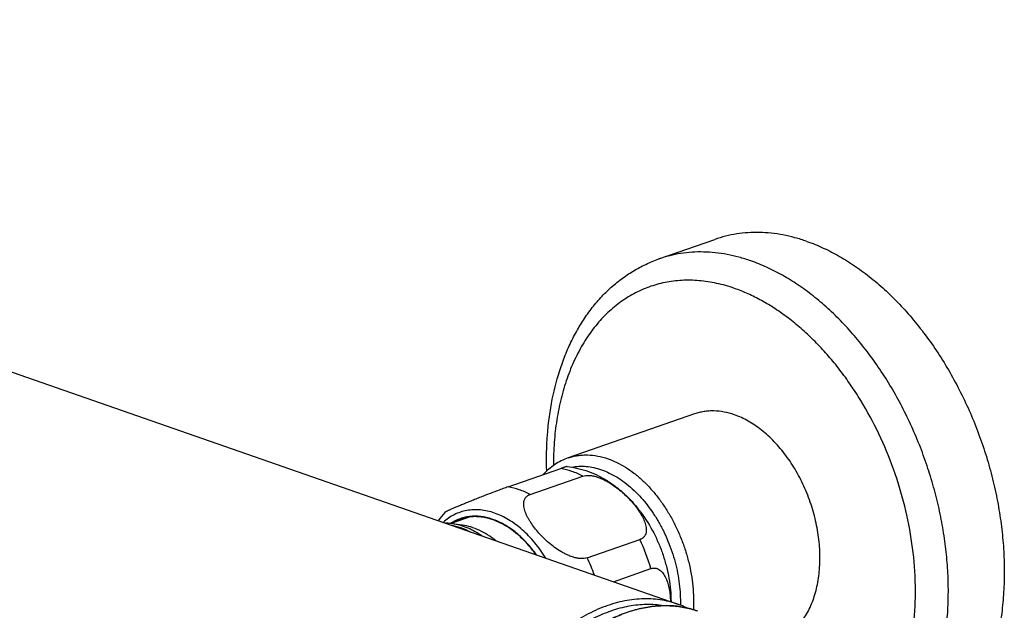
# Model space of a CAD drawing. Header units: millimetres. Extents: x -133 to 386, y -121 to 309.
# Tile 3 of 6: x 42 to 148, y 14 to 78. Entities that reach past the tile are written whole.
import ezdxf

# ---------------------------------------------------------------- set-up
doc = ezdxf.new("R2010")
doc.units = ezdxf.units.MM
doc.header["$LTSCALE"] = 23.1
doc.layers.get('0').update_dxf_attribs({"linetype": 'CONTINUOUS'})

msp = doc.modelspace()

# ---------------------------------------------------------------- linework, layer by layer
at = {"color": 7, "linetype": 'CONTINUOUS'}
for p, q in [((-67.88, 77.91), (112.43, 15.06)), ((110.4, 52.18), (116.41, 54.28)), ((114.23, 35.51), (100.65, 30.78)), ((94.2, 27.67), (99.86, 29.64)), ((96.56, 26.85), (102.22, 28.82)), ((90.11, 24.43), (88.07, 23.72)), ((89.28, 23.55), (88.21, 23.7)), ((102.69, 20.03), (108.35, 22)), ((105.5, 17.47), (109.53, 18.88))]:
    msp.add_line(p, q, dxfattribs=at)
for centre, radius, start, end in [((94.67, 18.57), 9.66, 138.8713, 145.5945), ((90.62, 19.74), 4.72, 95.4566, 109.1754), ((91.72, 20.05), 4.79, 116.1572, 122.2372), ((90.62, 19.75), 4.72, 109.2529, 122.287), ((86.66, 16.69), 6.94, 69.6224, 71.9433), ((109, 5.22), 10.42, 64.5592, 70.7764)]:
    msp.add_arc(centre, radius, start, end, dxfattribs=at)
at = {"color": 9, "linetype": 'CONTINUOUS'}
for centre, radius, start, end in [((90.71, 13.55), 19.56, 15.8191, 25.6094), ((85.11, 11.6), 19.5, 19.7452, 25.6197)]:
    msp.add_arc(centre, radius, start, end, dxfattribs=at)
at = {"color": 7, "linetype": 'CONTINUOUS'}
for points, knots in [([(126.28, 54.07), (125.86, 54.21), (125.02, 54.48), (123.74, 54.77), (122.46, 54.96), (121.21, 55.04), (119.97, 55.01), (118.75, 54.88), (117.56, 54.64), (116.79, 54.41), (116.41, 54.28)], [0, 0, 0, 0, 0.133414, 0.263692, 0.391125, 0.516071, 0.638944, 0.760212, 0.880384, 1, 1, 1, 1]), ([(126.28, 54.07), (126.88, 53.86), (128.08, 53.37), (129.83, 52.47), (131.55, 51.38), (133.24, 50.12), (134.88, 48.7), (136.45, 47.12), (137.96, 45.39), (139.39, 43.53), (140.73, 41.55), (141.97, 39.46), (143.1, 37.28), (144.12, 35.02), (145.01, 32.7), (145.78, 30.33), (146.41, 27.93), (146.9, 25.52), (147.25, 23.11), (147.46, 20.73), (147.52, 18.37), (147.44, 16.07), (147.21, 13.84), (146.84, 11.69), (146.32, 9.63), (145.67, 7.69), (144.88, 5.87), (143.97, 4.19), (142.93, 2.66), (141.78, 1.29), (140.52, 0.09), (139.15, -0.93), (137.7, -1.77), (136.68, -2.2), (136.16, -2.38)], [0, 0, 0, 0, 0.027469, 0.055918, 0.085374, 0.115833, 0.147267, 0.179625, 0.212834, 0.246805, 0.281436, 0.31661, 0.352203, 0.388083, 0.424114, 0.460156, 0.496071, 0.531722, 0.566976, 0.601707, 0.635798, 0.669143, 0.701651, 0.733246, 0.763873, 0.7935, 0.822118, 0.849751, 0.876448, 0.902297, 0.927414, 0.951949, 0.976078, 1, 1, 1, 1]), ([(98.35, 29.38), (98.31, 30.69), (98.34, 32.65), (98.61, 35.22), (99.02, 37.66), (99.64, 40.02), (100.48, 42.24), (101.21, 43.8), (102.04, 45.26), (102.97, 46.63), (103.99, 47.88), (105.11, 49.01), (106.32, 50.02), (107.61, 50.89), (108.97, 51.62), (109.92, 52.01), (110.4, 52.18)], [0, 0, 0, 0, 0.142935, 0.212503, 0.28067, 0.412541, 0.476301, 0.53863, 0.599599, 0.659312, 0.717901, 0.775522, 0.832349, 0.888572, 0.944388, 1, 1, 1, 1]), ([(118.51, 35.42), (118.14, 35.55), (117.42, 35.74), (116.49, 35.85), (115.77, 35.83), (115.24, 35.77), (114.73, 35.67), (114.39, 35.57), (114.23, 35.51)], [0, 0, 0, 0, 0.263611, 0.515879, 0.638801, 0.760117, 0.880336, 1, 1, 1, 1]), ([(123.38, 11.21), (123.59, 11.31), (124, 11.54), (124.58, 11.96), (125.12, 12.45), (125.62, 13.01), (126.06, 13.64), (126.61, 14.58), (127.03, 15.62), (127.34, 16.74), (127.58, 17.94), (127.73, 19.53), (127.67, 21.51), (127.38, 23.54), (126.85, 25.55), (126.12, 27.51), (125.19, 29.35), (124.09, 31.04), (122.84, 32.53), (121.69, 33.59), (120.72, 34.3), (119.77, 34.89), (119.02, 35.24), (118.51, 35.42)], [0, 0, 0, 0, 0.023942, 0.048251, 0.073098, 0.098626, 0.124952, 0.152164, 0.209393, 0.23949, 0.270534, 0.335238, 0.402977, 0.472959, 0.544243, 0.615808, 0.686613, 0.755667, 0.822089, 0.885181, 0.915349, 0.944547, 1, 1, 1, 1]), ([(100.65, 30.78), (100.4, 30.69), (99.9, 30.48), (99.2, 30.07), (98.54, 29.57), (98.15, 29.19), (97.96, 28.98)], [0, 0, 0, 0, 0.246516, 0.494443, 0.745165, 1, 1, 1, 1]), ([(100.54, 29.85), (100.54, 29.85), (100.53, 29.85), (100.52, 29.85), (100.5, 29.85), (100.47, 29.84), (100.42, 29.83), (100.35, 29.8), (100.25, 29.78), (100.14, 29.74), (100, 29.69), (99.91, 29.66), (99.86, 29.64)], [0, 0, 0, 0, 0.012909, 0.031427, 0.055915, 0.08666, 0.167902, 0.276839, 0.414614, 0.581626, 0.777307, 1, 1, 1, 1]), ([(100.54, 29.85), (100.93, 29.81), (101.71, 29.68), (102.84, 29.34), (103.93, 28.87), (104.97, 28.27), (105.95, 27.57), (106.88, 26.76), (107.73, 25.86), (108.78, 24.55), (109.67, 23.1), (110.4, 21.55), (110.85, 20.34), (111.22, 19.1), (111.57, 17.43), (111.69, 16.16), (111.7, 15.31)], [0, 0, 0, 0, 0.059017, 0.118242, 0.177806, 0.237858, 0.298539, 0.359959, 0.422178, 0.485194, 0.613177, 0.67793, 0.742879, 0.807788, 0.872427, 1, 1, 1, 1]), ([(102.22, 28.82), (102.32, 28.86), (102.54, 28.9), (102.88, 28.91), (103.24, 28.87), (103.61, 28.78), (103.99, 28.66), (104.35, 28.5), (104.71, 28.32), (105.17, 28.06), (105.72, 27.69), (106.33, 27.21), (106.89, 26.7), (107.41, 26.16), (107.87, 25.61), (108.22, 25.13), (108.46, 24.74), (108.62, 24.45), (108.76, 24.16), (108.88, 23.87), (108.97, 23.59), (109.02, 23.3), (109.04, 23.03), (109.02, 22.76), (108.96, 22.55), (108.88, 22.4), (108.8, 22.3), (108.71, 22.2), (108.6, 22.12), (108.48, 22.05), (108.39, 22.02), (108.35, 22)], [0, 0, 0, 0, 0.028585, 0.059805, 0.093167, 0.128023, 0.16379, 0.200026, 0.236426, 0.272783, 0.344871, 0.415717, 0.485051, 0.552701, 0.618469, 0.68206, 0.712915, 0.743044, 0.772361, 0.800767, 0.828159, 0.854443, 0.879569, 0.903602, 0.926833, 0.938363, 0.949973, 0.961805, 0.974002, 0.986699, 1, 1, 1, 1]), ([(94.2, 27.67), (94.03, 27.61), (93.65, 27.47), (92.86, 27.18), (92.06, 26.88), (91.28, 26.57), (90.73, 26.35), (90.22, 26.15), (89.74, 25.96), (89.3, 25.77), (88.89, 25.6), (88.57, 25.47), (88.33, 25.37), (88.17, 25.3), (88.02, 25.23), (87.88, 25.17), (87.75, 25.11), (87.64, 25.06), (87.56, 25.02), (87.51, 24.99), (87.47, 24.97), (87.44, 24.96), (87.42, 24.94), (87.4, 24.93), (87.39, 24.93), (87.39, 24.92)], [0, 0, 0, 0, 0.076496, 0.163981, 0.34243, 0.426746, 0.50645, 0.581403, 0.651628, 0.717129, 0.777792, 0.833316, 0.858989, 0.883145, 0.905662, 0.926389, 0.945143, 0.961704, 0.975807, 0.981841, 0.987138, 0.991651, 0.995331, 0.998127, 1, 1, 1, 1]), ([(102.69, 20.03), (102.59, 19.99), (102.37, 19.95), (102.03, 19.94), (101.67, 19.98), (101.3, 20.07), (100.92, 20.19), (100.56, 20.35), (100.2, 20.52), (99.74, 20.79), (99.19, 21.15), (98.58, 21.64), (98.02, 22.15), (97.5, 22.69), (97.04, 23.24), (96.69, 23.72), (96.45, 24.11), (96.29, 24.39), (96.15, 24.68), (96.03, 24.97), (95.94, 25.26), (95.89, 25.54), (95.87, 25.82), (95.89, 26.09), (95.95, 26.3), (96.04, 26.45), (96.11, 26.55), (96.2, 26.64), (96.31, 26.73), (96.43, 26.8), (96.52, 26.83), (96.56, 26.85)], [0, 0, 0, 0, 0.028585, 0.059805, 0.093167, 0.128023, 0.16379, 0.200026, 0.236426, 0.272783, 0.344871, 0.415717, 0.485051, 0.552701, 0.618469, 0.68206, 0.712915, 0.743044, 0.772361, 0.800767, 0.828159, 0.854443, 0.879569, 0.903602, 0.926833, 0.938363, 0.949973, 0.961805, 0.974002, 0.986699, 1, 1, 1, 1]), ([(97.2, 20.37), (96.96, 20.7), (96.46, 21.34), (95.64, 22.2), (94.77, 22.94), (93.87, 23.54), (92.94, 24), (92.01, 24.32), (91.23, 24.45), (90.62, 24.47), (90.32, 24.46), (90.17, 24.44)], [0, 0, 0, 0, 0.145282, 0.285412, 0.419648, 0.547536, 0.66897, 0.784255, 0.894153, 0.9475, 1, 1, 1, 1]), ([(88.21, 23.7), (88.15, 23.71), (87.9, 23.74), (87.65, 23.76), (87.47, 23.76)], [0, 0, 0, 0, 0.252942, 1, 1, 1, 1]), ([(91.37, 22.4), (91.12, 22.57), (90.61, 22.89), (89.81, 23.27), (89.02, 23.55), (88.48, 23.67), (88.21, 23.7)], [0, 0, 0, 0, 0.266178, 0.521154, 0.765416, 1, 1, 1, 1]), ([(92.87, 21.87), (92.59, 22.1), (92.02, 22.51), (91.12, 23.01), (90.21, 23.37), (89.59, 23.51), (89.28, 23.55)], [0, 0, 0, 0, 0.269341, 0.525417, 0.76856, 1, 1, 1, 1]), ([(109.53, 18.88), (109.57, 18.89), (109.66, 18.92), (109.79, 18.94), (109.92, 18.94), (110.04, 18.93), (110.16, 18.9), (110.32, 18.84), (110.5, 18.73), (110.7, 18.56), (110.87, 18.35), (111.02, 18.11), (111.15, 17.86), (111.26, 17.58), (111.39, 17.18), (111.51, 16.66), (111.6, 16.01), (111.63, 15.56), (111.64, 15.33)], [0, 0, 0, 0, 0.029138, 0.057238, 0.084511, 0.111207, 0.137585, 0.163893, 0.217014, 0.271823, 0.328841, 0.38818, 0.449743, 0.513344, 0.578775, 0.7143, 0.855036, 1, 1, 1, 1]), ([(99.41, -29.12), (99.17, -29.04), (98.7, -28.85), (98.02, -28.52), (97.35, -28.15), (96.5, -27.57), (95.49, -26.72), (94.4, -25.53), (93.43, -24.16), (92.6, -22.63), (91.91, -20.96), (91.36, -19.15), (90.96, -17.24), (90.72, -15.24), (90.63, -13.16), (90.7, -11.02), (90.93, -8.86), (91.3, -6.67), (91.83, -4.5), (92.5, -2.35), (93.31, -0.25), (94.25, 1.78), (95.31, 3.72), (96.48, 5.56), (97.75, 7.27), (99.12, 8.85), (100.55, 10.26), (102.05, 11.52), (103.6, 12.59), (105.18, 13.47), (106.78, 14.15), (108.39, 14.62), (109.99, 14.88), (111.31, 14.92), (112.34, 14.83), (113.09, 14.72), (113.83, 14.55), (114.31, 14.4), (114.55, 14.32)], [0, 0, 0, 0, 0.012431, 0.024898, 0.037437, 0.050081, 0.075799, 0.102299, 0.129763, 0.158324, 0.188058, 0.218992, 0.251105, 0.284335, 0.318587, 0.353734, 0.389625, 0.42609, 0.462946, 0.5, 0.537054, 0.57391, 0.610375, 0.646266, 0.681413, 0.715665, 0.748896, 0.781008, 0.811942, 0.841676, 0.870237, 0.897701, 0.924201, 0.949919, 0.962563, 0.975102, 0.987569, 1, 1, 1, 1])]:
    msp.add_open_spline(points, degree=3, knots=knots, dxfattribs=at)
at = {"color": 9, "linetype": 'CONTINUOUS'}
for points, knots in [([(120.27, 51.97), (119.85, 52.12), (119.01, 52.38), (117.73, 52.67), (116.45, 52.86), (115.2, 52.94), (113.96, 52.92), (112.74, 52.78), (111.55, 52.54), (110.78, 52.31), (110.4, 52.18)], [0, 0, 0, 0, 0.133414, 0.263692, 0.391125, 0.516071, 0.638944, 0.760212, 0.880384, 1, 1, 1, 1]), ([(131.83, -3.76), (132.3, -3.51), (133.24, -2.96), (134.55, -1.96), (135.77, -0.8), (136.88, 0.52), (137.89, 1.99), (138.78, 3.6), (139.56, 5.34), (140.21, 7.19), (140.73, 9.16), (141.12, 11.21), (141.38, 13.35), (141.5, 15.56), (141.49, 17.81), (141.34, 20.11), (141.05, 22.43), (140.63, 24.76), (140.09, 27.08), (139.41, 29.38), (138.61, 31.65), (137.7, 33.87), (136.67, 36.02), (135.54, 38.1), (134.31, 40.08), (132.99, 41.96), (131.59, 43.72), (130.12, 45.36), (128.58, 46.86), (126.99, 48.21), (125.36, 49.41), (123.69, 50.44), (122, 51.3), (120.85, 51.77), (120.27, 51.97)], [0, 0, 0, 0, 0.023957, 0.048314, 0.073234, 0.098855, 0.125286, 0.152607, 0.180869, 0.210095, 0.240282, 0.271404, 0.303414, 0.336248, 0.369825, 0.404051, 0.438822, 0.474023, 0.509535, 0.545233, 0.580988, 0.616672, 0.652157, 0.687319, 0.722038, 0.756201, 0.789704, 0.822455, 0.854375, 0.885401, 0.915488, 0.944613, 0.972775, 1, 1, 1, 1]), ([(118.51, 49.01), (117.88, 49.23), (116.63, 49.59), (115.03, 49.83), (113.78, 49.9), (112.86, 49.88), (111.95, 49.8), (111.05, 49.65), (110.18, 49.44), (109.32, 49.17), (108.49, 48.83), (107.68, 48.44), (106.9, 47.98), (106.15, 47.46), (105.42, 46.88), (104.49, 46.03), (103.41, 44.81), (102.47, 43.45), (101.8, 42.27), (101.17, 41.01), (100.49, 39.31), (99.85, 37.14), (99.39, 34.84), (99.12, 32.43), (99.06, 30.79), (99.06, 29.96)], [0, 0, 0, 0, 0.060991, 0.11977, 0.148475, 0.176797, 0.204808, 0.232582, 0.260201, 0.287748, 0.315308, 0.342965, 0.370802, 0.398898, 0.427328, 0.456161, 0.515248, 0.576601, 0.608233, 0.640527, 0.707137, 0.776496, 0.848542, 0.923121, 1, 1, 1, 1]), ([(131.47, -0.5), (131.83, -0.19), (132.55, 0.48), (133.52, 1.59), (134.42, 2.83), (135.5, 4.66), (136.37, 6.68), (137.03, 8.85), (137.43, 10.58), (137.72, 12.38), (137.9, 14.24), (137.97, 16.16), (137.92, 18.79), (137.57, 22.13), (136.74, 26.13), (135.49, 30.07), (133.86, 33.85), (132.21, 36.82), (130.73, 39.05), (129.56, 40.62), (128.32, 42.1), (127.03, 43.46), (125.69, 44.71), (124.31, 45.84), (122.89, 46.84), (121.45, 47.71), (120, 48.44), (119, 48.84), (118.51, 49.01)], [0, 0, 0, 0, 0.024498, 0.049628, 0.07549, 0.102161, 0.158067, 0.187381, 0.217577, 0.248623, 0.280471, 0.31306, 0.346317, 0.414463, 0.48417, 0.554582, 0.624808, 0.693967, 0.727896, 0.761258, 0.793966, 0.825944, 0.857129, 0.887471, 0.916936, 0.945507, 0.973187, 1, 1, 1, 1]), ([(100.65, 30.78), (100.82, 30.84), (101.15, 30.94), (101.67, 31.04), (102.19, 31.1), (102.91, 31.11), (103.84, 31.01), (104.57, 30.81), (104.93, 30.69)], [0, 0, 0, 0, 0.119664, 0.239883, 0.361199, 0.484121, 0.73639, 1, 1, 1, 1]), ([(104.93, 30.69), (105.25, 30.58), (105.89, 30.31), (106.82, 29.79), (107.74, 29.15), (108.62, 28.4), (109.46, 27.55), (110.25, 26.61), (110.99, 25.58), (111.67, 24.47), (112.27, 23.31), (112.8, 22.09), (113.25, 20.84), (113.61, 19.56), (113.88, 18.27), (114.05, 16.99), (114.13, 15.72), (114.12, 14.88), (114.1, 14.46)], [0, 0, 0, 0, 0.051513, 0.105305, 0.161421, 0.219809, 0.280333, 0.342787, 0.406905, 0.472373, 0.538844, 0.605943, 0.673278, 0.740455, 0.807082, 0.872779, 0.937192, 1, 1, 1, 1]), ([(102.22, 28.82), (101.84, 29.02), (101.07, 29.36), (100.26, 29.57), (99.86, 29.64)], [0, 0, 0, 0, 0.513208, 1, 1, 1, 1]), ([(101.02, 29.79), (101.27, 29.84), (101.8, 29.9), (102.6, 29.88), (103.42, 29.75), (103.95, 29.6), (104.22, 29.51)], [0, 0, 0, 0, 0.239806, 0.484997, 0.737806, 1, 1, 1, 1]), ([(104.22, 29.51), (104.51, 29.4), (105.09, 29.16), (105.93, 28.7), (106.75, 28.13), (107.55, 27.47), (108.31, 26.71), (109.04, 25.87), (109.71, 24.95), (110.33, 23.97), (110.89, 22.93), (111.38, 21.84), (111.8, 20.72), (112.15, 19.57), (112.41, 18.41), (112.66, 16.88), (112.72, 15.72), (112.7, 14.96)], [0, 0, 0, 0, 0.051487, 0.105197, 0.161175, 0.219379, 0.279684, 0.341901, 0.405782, 0.471036, 0.537334, 0.604325, 0.671639, 0.738898, 0.805728, 0.871762, 1, 1, 1, 1]), ([(96.56, 26.85), (96.18, 27.05), (95.42, 27.38), (94.6, 27.6), (94.2, 27.67)], [0, 0, 0, 0, 0.513208, 1, 1, 1, 1]), ([(98.25, 20), (97.89, 20.58), (97.3, 21.41), (96.41, 22.4), (95.72, 23.06), (95, 23.64), (94.26, 24.14), (93.51, 24.55), (92.75, 24.86), (91.99, 25.08), (91.23, 25.2), (90.49, 25.22), (89.76, 25.14), (89.06, 24.97), (88.4, 24.69), (87.78, 24.32), (87.4, 24.01), (87.22, 23.85)], [0, 0, 0, 0, 0.152939, 0.226637, 0.298106, 0.367154, 0.433661, 0.497592, 0.559004, 0.61806, 0.675031, 0.730301, 0.784352, 0.837744, 0.891083, 0.944978, 1, 1, 1, 1]), ([(97.26, 20.35), (96.94, 20.79), (96.43, 21.43), (95.68, 22.19), (94.92, 22.86), (94.12, 23.43), (93.29, 23.88), (92.66, 24.14), (92.04, 24.34), (91.42, 24.46), (90.81, 24.52), (90.21, 24.5), (89.62, 24.41), (89.06, 24.26), (88.51, 24.03), (88.17, 23.84), (88.01, 23.73)], [0, 0, 0, 0, 0.15097, 0.223777, 0.294543, 0.429409, 0.493528, 0.555446, 0.615281, 0.673222, 0.729531, 0.784542, 0.838647, 0.892283, 0.945914, 1, 1, 1, 1]), ([(88.01, 23.57), (88.38, 23.51), (89.12, 23.32), (89.83, 23), (90.17, 22.81)], [0, 0, 0, 0, 0.485676, 1, 1, 1, 1]), ([(112.43, 15.06), (112.12, 15.16), (111.49, 15.35), (110.52, 15.54), (109.53, 15.63), (108.52, 15.63), (107.49, 15.54), (106.45, 15.36), (105.41, 15.09), (104, 14.6), (102.24, 13.76), (100.2, 12.43), (98.24, 10.79), (96.4, 8.87), (94.69, 6.69), (93.14, 4.29), (91.79, 1.72), (90.66, -0.99), (89.75, -3.79), (89.09, -6.64), (88.69, -9.49), (88.6, -11.39), (88.6, -12.33)], [0, 0, 0, 0, 0.023755, 0.047634, 0.071757, 0.096238, 0.121178, 0.146665, 0.172777, 0.199571, 0.255338, 0.314186, 0.376083, 0.440813, 0.508013, 0.577204, 0.647823, 0.719248, 0.790825, 0.861895, 0.931818, 1, 1, 1, 1]), ([(110.89, 14.89), (110.59, 14.94), (109.98, 15.01), (109.05, 15.03), (108.11, 14.97), (106.83, 14.79), (105.2, 14.35), (103.27, 13.52), (101.38, 12.4), (99.54, 11), (97.79, 9.34), (96.14, 7.44), (94.63, 5.35), (93.28, 3.07), (92.09, 0.66), (91.1, -1.87), (90.31, -4.46), (89.73, -7.09), (89.38, -9.72), (89.3, -11.47), (89.3, -12.33)], [0, 0, 0, 0, 0.023725, 0.047762, 0.0722, 0.097123, 0.148653, 0.202804, 0.259788, 0.319635, 0.382216, 0.447268, 0.514419, 0.583216, 0.653142, 0.723642, 0.794141, 0.864064, 0.932856, 1, 1, 1, 1]), ([(114.55, 14.32), (114.32, 14.4), (113.84, 14.55), (113.1, 14.71), (112.36, 14.83), (111.34, 14.91), (110.03, 14.87), (108.44, 14.61), (106.84, 14.14), (105.24, 13.46), (103.66, 12.58), (102.12, 11.51), (100.62, 10.26), (99.18, 8.84), (97.82, 7.26), (96.55, 5.55), (95.38, 3.71), (94.31, 1.76), (93.37, -0.27), (92.56, -2.38), (91.89, -4.53), (91.36, -6.7), (90.99, -8.89), (90.76, -11.06), (90.69, -13.2), (90.78, -15.28), (91.02, -17.28), (91.42, -19.19), (91.96, -20.99), (92.65, -22.66), (93.48, -24.19), (94.44, -25.55), (95.52, -26.74), (96.52, -27.58), (97.37, -28.15), (98.03, -28.53), (98.71, -28.85), (99.17, -29.04), (99.41, -29.12)], [0, 0, 0, 0, 0.012336, 0.024711, 0.03716, 0.049719, 0.075288, 0.10167, 0.129052, 0.157566, 0.187286, 0.218236, 0.250392, 0.283688, 0.318023, 0.353266, 0.389265, 0.425846, 0.462823, 0.5, 0.537177, 0.574154, 0.610735, 0.646734, 0.681977, 0.716312, 0.749608, 0.781764, 0.812714, 0.842434, 0.870948, 0.89833, 0.924712, 0.950281, 0.96284, 0.975289, 0.987664, 1, 1, 1, 1])]:
    msp.add_open_spline(points, degree=3, knots=knots, dxfattribs=at)

doc.saveas('drawing.dxf')
